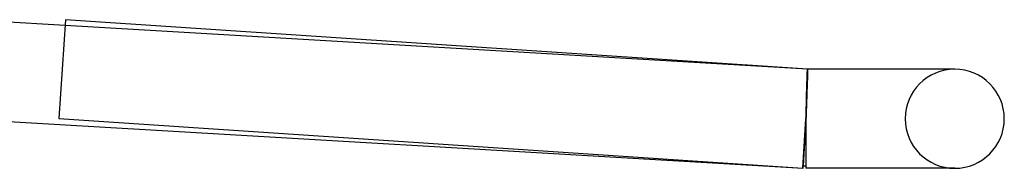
# Model space of a CAD drawing. Header units: millimetres. Extents: x -345 to 345, y -2 to 230.
# Tile 73 of 74: x 305 to 345, y -2 to 4. Entities that reach past the tile are written whole.
import ezdxf

# ---------------------------------------------------------------- set-up
doc = ezdxf.new("R2010")
doc.units = ezdxf.units.MM
doc.layers.add('HIDDEN', color=7, linetype='Continuous')
doc.layers.add('THICK', color=7, linetype='Continuous')

msp = doc.modelspace()

# ---------------------------------------------------------------- linework, layer by layer
at = {"layer": 'HIDDEN'}
for p, q in [((337.059, 2), (307.117, 3.761)), ((337.058, 1.998), (337.059, 2)), ((337.058, 1.991), (337.058, 1.998)), ((337.058, 1.981), (337.058, 1.991)), ((337.059, 2), (337.059, 1.998)), ((337.067, 2), (337.059, 2)), ((337.059, 1.998), (337.059, 1.991)), ((337.059, 1.991), (337.059, 1.98)), ((337.065, 1.981), (337.066, 1.991)), ((337.066, 1.998), (337.067, 2)), ((337.066, 1.991), (337.066, 1.998)), ((337.043, 1.539), (337.044, 1.596)), ((337.044, 1.596), (337.046, 1.65)), ((337.046, 1.65), (337.048, 1.701)), ((337.048, 1.701), (337.049, 1.747)), ((337.05, 1.629), (337.048, 1.572)), ((337.048, 1.539), (337.05, 1.596)), ((337.049, 1.747), (337.051, 1.79)), ((337.051, 1.683), (337.05, 1.629)), ((337.05, 1.596), (337.052, 1.65)), ((337.051, 1.79), (337.052, 1.83)), ((337.053, 1.732), (337.051, 1.683)), ((337.052, 1.83), (337.053, 1.865)), ((337.052, 1.65), (337.054, 1.701)), ((337.053, 1.865), (337.054, 1.896)), ((337.054, 1.778), (337.053, 1.732)), ((337.054, 1.896), (337.055, 1.924)), ((337.055, 1.819), (337.054, 1.778)), ((337.054, 1.701), (337.056, 1.747)), ((337.055, 1.924), (337.056, 1.947)), ((337.056, 1.857), (337.055, 1.819)), ((337.056, 1.947), (337.057, 1.966)), ((337.057, 1.89), (337.056, 1.857)), ((337.056, 1.747), (337.057, 1.79)), ((337.057, 1.966), (337.058, 1.981)), ((337.058, 1.919), (337.057, 1.89)), ((337.057, 1.79), (337.059, 1.83)), ((337.059, 1.964), (337.058, 1.944)), ((337.058, 1.944), (337.058, 1.919)), ((337.059, 1.98), (337.059, 1.964)), ((337.059, 1.83), (337.06, 1.865)), ((337.06, 1.865), (337.061, 1.896)), ((337.061, 1.896), (337.063, 1.924)), ((337.063, 1.924), (337.064, 1.947)), ((337.064, 1.966), (337.065, 1.981)), ((337.064, 1.947), (337.064, 1.966)), ((337.031, 1.131), (337.033, 1.206)), ((337.033, 1.206), (337.035, 1.278)), ((337.035, 1.278), (337.037, 1.348)), ((337.035, 1.131), (337.037, 1.205)), ((337.038, 1.236), (337.036, 1.16)), ((337.037, 1.348), (337.039, 1.415)), ((337.037, 1.205), (337.039, 1.278)), ((337.041, 1.31), (337.038, 1.236)), ((337.039, 1.415), (337.041, 1.478)), ((337.039, 1.278), (337.042, 1.348)), ((337.041, 1.478), (337.043, 1.539)), ((337.043, 1.38), (337.041, 1.31)), ((337.042, 1.348), (337.044, 1.415)), ((337.045, 1.447), (337.043, 1.38)), ((337.044, 1.415), (337.046, 1.478)), ((337.047, 1.512), (337.045, 1.447)), ((337.046, 1.478), (337.048, 1.539)), ((337.048, 1.572), (337.047, 1.512)), ((337.019, 0.723), (337.022, 0.808)), ((337.022, 0.808), (337.024, 0.892)), ((337.022, 0.723), (337.024, 0.808)), ((337.026, 0.831), (337.023, 0.743)), ((337.024, 0.892), (337.026, 0.974)), ((337.024, 0.808), (337.027, 0.892)), ((337.026, 0.974), (337.028, 1.053)), ((337.029, 0.917), (337.026, 0.831)), ((337.027, 0.892), (337.03, 0.974)), ((337.028, 1.053), (337.031, 1.131)), ((337.031, 1), (337.029, 0.917)), ((337.03, 0.974), (337.032, 1.053)), ((337.034, 1.082), (337.031, 1)), ((337.032, 1.053), (337.035, 1.131)), ((337.036, 1.16), (337.034, 1.082)), ((337.01, 0.368), (337.012, 0.458)), ((337.011, 0.368), (337.014, 0.458)), ((337.012, 0.458), (337.015, 0.548)), ((337.015, 0.472), (337.012, 0.379)), ((337.014, 0.458), (337.016, 0.548)), ((337.015, 0.548), (337.017, 0.636)), ((337.018, 0.564), (337.015, 0.472)), ((337.016, 0.548), (337.019, 0.636)), ((337.017, 0.636), (337.019, 0.723)), ((337.021, 0.654), (337.018, 0.564)), ((337.019, 0.636), (337.022, 0.723)), ((337.023, 0.743), (337.021, 0.654)), ((337, 0), (336.888, -1.897)), ((337.003, 0.095), (337, 0)), ((337, 0), (337.002, 0.093)), ((337, 0), (337.003, 0.093)), ((337.002, 0.093), (337.005, 0.185)), ((337.006, 0.191), (337.003, 0.095)), ((337.003, 0.093), (337.006, 0.185)), ((337.005, 0.185), (337.007, 0.277)), ((337.009, 0.285), (337.006, 0.191)), ((337.006, 0.185), (337.008, 0.277)), ((337.007, 0.277), (337.01, 0.368)), ((337.008, 0.277), (337.011, 0.368)), ((337.012, 0.379), (337.009, 0.285)), ((337, 0), (337, 0)), ((337, 0), (337, 0)), ((337, 0), (337, 0)), ((337, 0), (337, 0)), ((342.885, -2), (343, -2))]:
    msp.add_line(p, q, dxfattribs=at)
for start, end in [(90, 180), (180, 270)]:
    msp.add_arc((343, 0), 2, start, end, dxfattribs=at)
at = {"layer": 'THICK'}
for p, q in [((307.117, 3.761), (303.143, 3.995)), ((307.133, 3.996), (306.867, 0.004)), ((337.067, 2), (307.133, 3.996)), ((337.067, 2), (337.067, 1.998)), ((343, 2), (337.067, 2)), ((337.067, 1.998), (337.067, 1.991)), ((337.067, 1.991), (337.067, 1.98)), ((343, 2), (342.885, 2)), ((337.057, 1.629), (337.055, 1.572)), ((337.058, 1.683), (337.057, 1.629)), ((337.06, 1.732), (337.058, 1.683)), ((337.061, 1.778), (337.06, 1.732)), ((337.063, 1.819), (337.061, 1.778)), ((337.064, 1.857), (337.063, 1.819)), ((337.065, 1.89), (337.064, 1.857)), ((337.066, 1.944), (337.065, 1.919)), ((337.065, 1.919), (337.065, 1.89)), ((337.067, 1.98), (337.066, 1.964)), ((337.066, 1.964), (337.066, 1.944)), ((337.044, 1.236), (337.041, 1.16)), ((337.046, 1.31), (337.044, 1.236)), ((337.048, 1.38), (337.046, 1.31)), ((337.051, 1.447), (337.048, 1.38)), ((337.053, 1.511), (337.051, 1.447)), ((337.055, 1.572), (337.053, 1.511)), ((337.029, 0.831), (337.026, 0.743)), ((337.033, 0.917), (337.029, 0.831)), ((337.035, 1), (337.033, 0.917)), ((337.038, 1.081), (337.035, 1)), ((337.041, 1.16), (337.038, 1.081)), ((337.017, 0.472), (337.014, 0.379)), ((337.02, 0.564), (337.017, 0.472)), ((337.023, 0.654), (337.02, 0.564)), ((337.026, 0.743), (337.023, 0.654)), ((302.94, 0), (336.883, -1.997)), ((306.867, 0.004), (336.867, -1.996)), ((336.867, -1.996), (337, 0)), ((337.003, 0.095), (337, 0)), ((337.007, 0.191), (337.003, 0.095)), ((337.01, 0.285), (337.007, 0.191)), ((337.014, 0.379), (337.01, 0.285)), ((337, 0), (337, -2)), ((336.883, -1.997), (336.888, -1.897)), ((343, -2), (337, -2))]:
    msp.add_line(p, q, dxfattribs=at)
for centre, radius, start, end in [((343, 0), 2, 0, 90), ((343, 0), 2, 270, 0), ((337, 0), 1.9, 266.1863, 270)]:
    msp.add_arc(centre, radius, start, end, dxfattribs=at)

doc.saveas('drawing.dxf')
